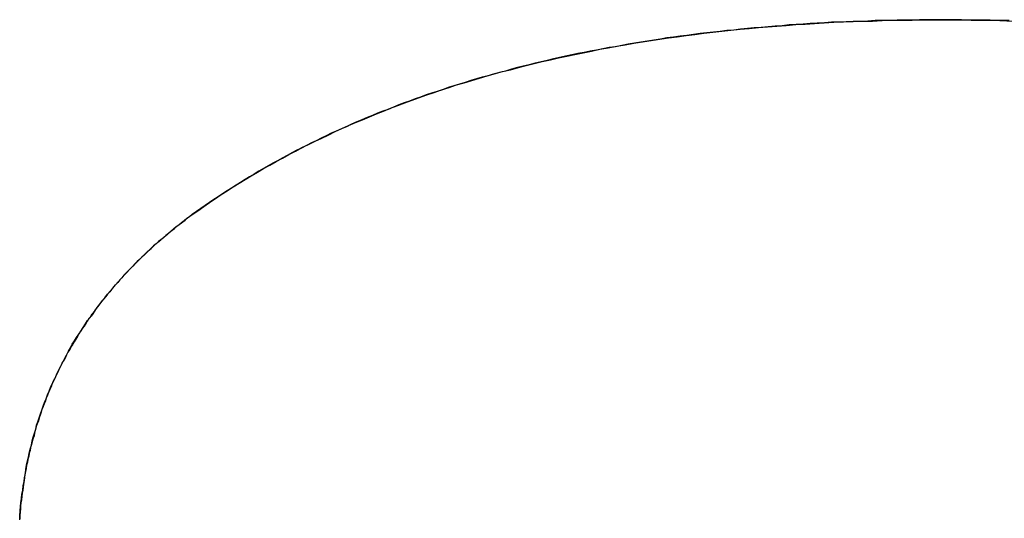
# Model space of a CAD drawing. Extents: x -4.2 to 4.1, y -6.8 to 5.8.
# Tile 123 of 214: x -1.0021 to -0.9794, y -4.0298 to -4.0184. Entities that reach past the tile are written whole.
import ezdxf

# ---------------------------------------------------------------- set-up
doc = ezdxf.new("R2010")
doc.units = 0
doc.layers.get('0').update_dxf_attribs({"linetype": 'CONTINUOUS'})

# ---------------------------------------------------------------- blocks, each defined once
blk = doc.blocks.new('*U1')
for p, q in [((-0.980857, -4.018392, 4.435), (-0.980857, -4.018392, 4.4349)), ((-0.980857, -4.018392, 4.435), (-0.980857, -4.018392, 4.4349)), ((-0.998102, -4.02287, 4.435), (-0.998102, -4.02287, 4.4349)), ((-0.998102, -4.02287, 4.435), (-0.998102, -4.02287, 4.4349))]:
    blk.add_line(p, q)
for points in [[(-0.980857, -4.01839, 4.435), (-0.981031, -4.01839, 4.435), (-0.981204, -4.01839, 4.435), (-0.981376, -4.01839, 4.435), (-0.981548, -4.0184, 4.435), (-0.98172, -4.0184, 4.435), (-0.98189, -4.0184, 4.435), (-0.98206, -4.01841, 4.435), (-0.98223, -4.01841, 4.435), (-0.982399, -4.01841, 4.435), (-0.982567, -4.01842, 4.435), (-0.982735, -4.01843, 4.435), (-0.982902, -4.01843, 4.435), (-0.983069, -4.01844, 4.435), (-0.983234, -4.01845, 4.435), (-0.9834, -4.01845, 4.435), (-0.983564, -4.01846, 4.435), (-0.983729, -4.01847, 4.435), (-0.983892, -4.01848, 4.435), (-0.984055, -4.01849, 4.435), (-0.984217, -4.0185, 4.435), (-0.984379, -4.01851, 4.435), (-0.98454, -4.01853, 4.435), (-0.984701, -4.01854, 4.435), (-0.98486, -4.01855, 4.435), (-0.98502, -4.01857, 4.435), (-0.985178, -4.01858, 4.435), (-0.985336, -4.01859, 4.435), (-0.985494, -4.01861, 4.435), (-0.985651, -4.01863, 4.435), (-0.985807, -4.01864, 4.435), (-0.985963, -4.01866, 4.435), (-0.986118, -4.01868, 4.435), (-0.986272, -4.01869, 4.435), (-0.986426, -4.01871, 4.435), (-0.986579, -4.01873, 4.435), (-0.986732, -4.01875, 4.435), (-0.986884, -4.01877, 4.435), (-0.987036, -4.01879, 4.435), (-0.987186, -4.01881, 4.435), (-0.987337, -4.01884, 4.435), (-0.987486, -4.01886, 4.435), (-0.987635, -4.01888, 4.435), (-0.987784, -4.01891, 4.435), (-0.987932, -4.01893, 4.435), (-0.988079, -4.01895, 4.435), (-0.988225, -4.01898, 4.435), (-0.988372, -4.01901, 4.435), (-0.988517, -4.01903, 4.435), (-0.988662, -4.01906, 4.435), (-0.988806, -4.01909, 4.435), (-0.98895, -4.01911, 4.435), (-0.989093, -4.01914, 4.435), (-0.989235, -4.01917, 4.435), (-0.989377, -4.0192, 4.435), (-0.989518, -4.01923, 4.435), (-0.989659, -4.01926, 4.435), (-0.989799, -4.01929, 4.435), (-0.989938, -4.01933, 4.435), (-0.990077, -4.01936, 4.435), (-0.990215, -4.01939, 4.435), (-0.990353, -4.01943, 4.435), (-0.99049, -4.01946, 4.435), (-0.990626, -4.01949, 4.435), (-0.990762, -4.01953, 4.435), (-0.990897, -4.01957, 4.435), (-0.991032, -4.0196, 4.435), (-0.991166, -4.01964, 4.435), (-0.991299, -4.01968, 4.435), (-0.991432, -4.01971, 4.435), (-0.991564, -4.01975, 4.435), (-0.991695, -4.01979, 4.435), (-0.991826, -4.01983, 4.435), (-0.991957, -4.01987, 4.435), (-0.992087, -4.01991, 4.435), (-0.992216, -4.01995, 4.435), (-0.992344, -4.02, 4.435), (-0.992472, -4.02004, 4.435), (-0.9926, -4.02008, 4.435), (-0.992726, -4.02012, 4.435), (-0.992852, -4.02017, 4.435), (-0.992978, -4.02021, 4.435), (-0.993103, -4.02026, 4.435), (-0.993227, -4.0203, 4.435), (-0.993351, -4.02035, 4.435), (-0.993474, -4.0204, 4.435), (-0.993597, -4.02045, 4.435), (-0.993719, -4.02049, 4.435), (-0.99384, -4.02054, 4.435), (-0.993961, -4.02059, 4.435), (-0.994081, -4.02064, 4.435), (-0.9942, -4.02069, 4.435), (-0.994319, -4.02074, 4.435), (-0.994437, -4.02079, 4.435), (-0.994555, -4.02085, 4.435), (-0.994672, -4.0209, 4.435), (-0.994789, -4.02095, 4.435), (-0.994905, -4.021, 4.435), (-0.99502, -4.02106, 4.435), (-0.995135, -4.02111, 4.435), (-0.995249, -4.02117, 4.435), (-0.995362, -4.02122, 4.435), (-0.995475, -4.02128, 4.435), (-0.995587, -4.02134, 4.435), (-0.995699, -4.02139, 4.435), (-0.99581, -4.02145, 4.435), (-0.995921, -4.02151, 4.435), (-0.996031, -4.02157, 4.435), (-0.99614, -4.02163, 4.435), (-0.996249, -4.02169, 4.435), (-0.996357, -4.02175, 4.435), (-0.996464, -4.02181, 4.435), (-0.996571, -4.02187, 4.435), (-0.996677, -4.02194, 4.435), (-0.996783, -4.022, 4.435), (-0.996888, -4.02206, 4.435), (-0.996992, -4.02213, 4.435), (-0.997096, -4.02219, 4.435), (-0.997199, -4.02226, 4.435), (-0.997302, -4.02232, 4.435), (-0.997404, -4.02239, 4.435), (-0.997506, -4.02246, 4.435), (-0.997606, -4.02252, 4.435), (-0.997707, -4.02259, 4.435), (-0.997806, -4.02266, 4.435), (-0.997905, -4.02273, 4.435), (-0.998004, -4.0228, 4.435), (-0.998102, -4.02287, 4.435)], [(-0.980857, -4.01839, 4.435), (-0.981031, -4.01839, 4.435), (-0.981204, -4.01839, 4.435), (-0.981376, -4.01839, 4.435), (-0.981548, -4.0184, 4.435), (-0.98172, -4.0184, 4.435), (-0.98189, -4.0184, 4.435), (-0.98206, -4.01841, 4.435), (-0.98223, -4.01841, 4.435), (-0.982399, -4.01841, 4.435), (-0.982567, -4.01842, 4.435), (-0.982735, -4.01843, 4.435), (-0.982902, -4.01843, 4.435), (-0.983069, -4.01844, 4.435), (-0.983234, -4.01845, 4.435), (-0.9834, -4.01845, 4.435), (-0.983564, -4.01846, 4.435), (-0.983729, -4.01847, 4.435), (-0.983892, -4.01848, 4.435), (-0.984055, -4.01849, 4.435), (-0.984217, -4.0185, 4.435), (-0.984379, -4.01851, 4.435), (-0.98454, -4.01853, 4.435), (-0.984701, -4.01854, 4.435), (-0.98486, -4.01855, 4.435), (-0.98502, -4.01857, 4.435), (-0.985178, -4.01858, 4.435), (-0.985336, -4.01859, 4.435), (-0.985494, -4.01861, 4.435), (-0.985651, -4.01863, 4.435), (-0.985807, -4.01864, 4.435), (-0.985963, -4.01866, 4.435), (-0.986118, -4.01868, 4.435), (-0.986272, -4.01869, 4.435), (-0.986426, -4.01871, 4.435), (-0.986579, -4.01873, 4.435), (-0.986732, -4.01875, 4.435), (-0.986884, -4.01877, 4.435), (-0.987036, -4.01879, 4.435), (-0.987186, -4.01881, 4.435), (-0.987337, -4.01884, 4.435), (-0.987486, -4.01886, 4.435), (-0.987635, -4.01888, 4.435), (-0.987784, -4.01891, 4.435), (-0.987932, -4.01893, 4.435), (-0.988079, -4.01895, 4.435), (-0.988225, -4.01898, 4.435), (-0.988372, -4.01901, 4.435), (-0.988517, -4.01903, 4.435), (-0.988662, -4.01906, 4.435), (-0.988806, -4.01909, 4.435), (-0.98895, -4.01911, 4.435), (-0.989093, -4.01914, 4.435), (-0.989235, -4.01917, 4.435), (-0.989377, -4.0192, 4.435), (-0.989518, -4.01923, 4.435), (-0.989659, -4.01926, 4.435), (-0.989799, -4.01929, 4.435), (-0.989938, -4.01933, 4.435), (-0.990077, -4.01936, 4.435), (-0.990215, -4.01939, 4.435), (-0.990353, -4.01943, 4.435), (-0.99049, -4.01946, 4.435), (-0.990626, -4.01949, 4.435), (-0.990762, -4.01953, 4.435), (-0.990897, -4.01957, 4.435), (-0.991032, -4.0196, 4.435), (-0.991166, -4.01964, 4.435), (-0.991299, -4.01968, 4.435), (-0.991432, -4.01971, 4.435), (-0.991564, -4.01975, 4.435), (-0.991695, -4.01979, 4.435), (-0.991826, -4.01983, 4.435), (-0.991957, -4.01987, 4.435), (-0.992087, -4.01991, 4.435), (-0.992216, -4.01995, 4.435), (-0.992344, -4.02, 4.435), (-0.992472, -4.02004, 4.435), (-0.9926, -4.02008, 4.435), (-0.992726, -4.02012, 4.435), (-0.992852, -4.02017, 4.435), (-0.992978, -4.02021, 4.435), (-0.993103, -4.02026, 4.435), (-0.993227, -4.0203, 4.435), (-0.993351, -4.02035, 4.435), (-0.993474, -4.0204, 4.435), (-0.993597, -4.02045, 4.435), (-0.993719, -4.02049, 4.435), (-0.99384, -4.02054, 4.435), (-0.993961, -4.02059, 4.435), (-0.994081, -4.02064, 4.435), (-0.9942, -4.02069, 4.435), (-0.994319, -4.02074, 4.435), (-0.994437, -4.02079, 4.435), (-0.994555, -4.02085, 4.435), (-0.994672, -4.0209, 4.435), (-0.994789, -4.02095, 4.435), (-0.994905, -4.021, 4.435), (-0.99502, -4.02106, 4.435), (-0.995135, -4.02111, 4.435), (-0.995249, -4.02117, 4.435), (-0.995362, -4.02122, 4.435), (-0.995475, -4.02128, 4.435), (-0.995587, -4.02134, 4.435), (-0.995699, -4.02139, 4.435), (-0.99581, -4.02145, 4.435), (-0.995921, -4.02151, 4.435), (-0.996031, -4.02157, 4.435), (-0.99614, -4.02163, 4.435), (-0.996249, -4.02169, 4.435), (-0.996357, -4.02175, 4.435), (-0.996464, -4.02181, 4.435), (-0.996571, -4.02187, 4.435), (-0.996677, -4.02194, 4.435), (-0.996783, -4.022, 4.435), (-0.996888, -4.02206, 4.435), (-0.996992, -4.02213, 4.435), (-0.997096, -4.02219, 4.435), (-0.997199, -4.02226, 4.435), (-0.997302, -4.02232, 4.435), (-0.997404, -4.02239, 4.435), (-0.997506, -4.02246, 4.435), (-0.997606, -4.02252, 4.435), (-0.997707, -4.02259, 4.435), (-0.997806, -4.02266, 4.435), (-0.997905, -4.02273, 4.435), (-0.998004, -4.0228, 4.435), (-0.998102, -4.02287, 4.435)], [(-0.998102, -4.02287, 4.4349), (-0.997971, -4.02278, 4.4349), (-0.997839, -4.02268, 4.4349), (-0.997706, -4.02259, 4.4349), (-0.997571, -4.0225, 4.4349), (-0.997436, -4.02241, 4.4349), (-0.9973, -4.02232, 4.4349), (-0.997163, -4.02223, 4.4349), (-0.997024, -4.02215, 4.4349), (-0.996885, -4.02206, 4.4349), (-0.996744, -4.02198, 4.4349), (-0.996602, -4.02189, 4.4349), (-0.99646, -4.02181, 4.4349), (-0.996316, -4.02173, 4.4349), (-0.996171, -4.02165, 4.4349), (-0.996025, -4.02157, 4.4349), (-0.995878, -4.02149, 4.4349), (-0.99573, -4.02141, 4.4349), (-0.99558, -4.02133, 4.4349), (-0.99543, -4.02126, 4.4349), (-0.995279, -4.02118, 4.4349), (-0.995126, -4.02111, 4.4349), (-0.994973, -4.02104, 4.4349), (-0.994818, -4.02096, 4.4349), (-0.994662, -4.02089, 4.4349), (-0.994506, -4.02082, 4.4349), (-0.994348, -4.02075, 4.4349), (-0.994189, -4.02069, 4.4349), (-0.994029, -4.02062, 4.4349), (-0.993868, -4.02055, 4.4349), (-0.993706, -4.02049, 4.4349), (-0.993543, -4.02042, 4.4349), (-0.993378, -4.02036, 4.4349), (-0.993213, -4.0203, 4.4349), (-0.993046, -4.02024, 4.4349), (-0.992879, -4.02018, 4.4349), (-0.99271, -4.02012, 4.4349), (-0.992541, -4.02006, 4.4349), (-0.99237, -4.02, 4.4349), (-0.992198, -4.01995, 4.4349), (-0.992025, -4.01989, 4.4349), (-0.991851, -4.01984, 4.4349), (-0.991676, -4.01979, 4.4349), (-0.9915, -4.01973, 4.4349), (-0.991323, -4.01968, 4.4349), (-0.991144, -4.01963, 4.4349), (-0.990965, -4.01958, 4.4349), (-0.990785, -4.01954, 4.4349), (-0.990603, -4.01949, 4.4349), (-0.99042, -4.01944, 4.4349), (-0.990237, -4.0194, 4.4349), (-0.990052, -4.01935, 4.4349), (-0.989866, -4.01931, 4.4349), (-0.989679, -4.01927, 4.4349), (-0.989491, -4.01923, 4.4349), (-0.989302, -4.01919, 4.4349), (-0.989112, -4.01915, 4.4349), (-0.988921, -4.01911, 4.4349), (-0.988729, -4.01907, 4.4349), (-0.988535, -4.01904, 4.4349), (-0.988341, -4.019, 4.4349), (-0.988145, -4.01897, 4.4349), (-0.987949, -4.01893, 4.4349), (-0.987751, -4.0189, 4.4349), (-0.987552, -4.01887, 4.4349), (-0.987352, -4.01884, 4.4349), (-0.987152, -4.01881, 4.4349), (-0.98695, -4.01878, 4.4349), (-0.986747, -4.01875, 4.4349), (-0.986542, -4.01873, 4.4349), (-0.986337, -4.0187, 4.4349), (-0.986131, -4.01868, 4.4349), (-0.985924, -4.01865, 4.4349), (-0.985715, -4.01863, 4.4349), (-0.985506, -4.01861, 4.4349), (-0.985295, -4.01859, 4.4349), (-0.985083, -4.01857, 4.4349), (-0.984871, -4.01855, 4.4349), (-0.984657, -4.01854, 4.4349), (-0.984442, -4.01852, 4.4349), (-0.984226, -4.0185, 4.4349), (-0.984009, -4.01849, 4.4349), (-0.983791, -4.01848, 4.4349), (-0.983571, -4.01846, 4.4349), (-0.983351, -4.01845, 4.4349), (-0.98313, -4.01844, 4.4349), (-0.982907, -4.01843, 4.4349), (-0.982684, -4.01842, 4.4349), (-0.982459, -4.01842, 4.4349), (-0.982234, -4.01841, 4.4349), (-0.982007, -4.0184, 4.4349), (-0.981779, -4.0184, 4.4349), (-0.98155, -4.0184, 4.4349), (-0.98132, -4.01839, 4.4349), (-0.981089, -4.01839, 4.4349), (-0.980857, -4.01839, 4.4349)], [(-0.998102, -4.02287, 4.4349), (-0.997971, -4.02278, 4.4349), (-0.997839, -4.02268, 4.4349), (-0.997706, -4.02259, 4.4349), (-0.997571, -4.0225, 4.4349), (-0.997436, -4.02241, 4.4349), (-0.9973, -4.02232, 4.4349), (-0.997163, -4.02223, 4.4349), (-0.997024, -4.02215, 4.4349), (-0.996885, -4.02206, 4.4349), (-0.996744, -4.02198, 4.4349), (-0.996602, -4.02189, 4.4349), (-0.99646, -4.02181, 4.4349), (-0.996316, -4.02173, 4.4349), (-0.996171, -4.02165, 4.4349), (-0.996025, -4.02157, 4.4349), (-0.995878, -4.02149, 4.4349), (-0.99573, -4.02141, 4.4349), (-0.99558, -4.02133, 4.4349), (-0.99543, -4.02126, 4.4349), (-0.995279, -4.02118, 4.4349), (-0.995126, -4.02111, 4.4349), (-0.994973, -4.02104, 4.4349), (-0.994818, -4.02096, 4.4349), (-0.994662, -4.02089, 4.4349), (-0.994506, -4.02082, 4.4349), (-0.994348, -4.02075, 4.4349), (-0.994189, -4.02069, 4.4349), (-0.994029, -4.02062, 4.4349), (-0.993868, -4.02055, 4.4349), (-0.993706, -4.02049, 4.4349), (-0.993543, -4.02042, 4.4349), (-0.993378, -4.02036, 4.4349), (-0.993213, -4.0203, 4.4349), (-0.993046, -4.02024, 4.4349), (-0.992879, -4.02018, 4.4349), (-0.99271, -4.02012, 4.4349), (-0.992541, -4.02006, 4.4349), (-0.99237, -4.02, 4.4349), (-0.992198, -4.01995, 4.4349), (-0.992025, -4.01989, 4.4349), (-0.991851, -4.01984, 4.4349), (-0.991676, -4.01979, 4.4349), (-0.9915, -4.01973, 4.4349), (-0.991323, -4.01968, 4.4349), (-0.991144, -4.01963, 4.4349), (-0.990965, -4.01958, 4.4349), (-0.990785, -4.01954, 4.4349), (-0.990603, -4.01949, 4.4349), (-0.99042, -4.01944, 4.4349), (-0.990237, -4.0194, 4.4349), (-0.990052, -4.01935, 4.4349), (-0.989866, -4.01931, 4.4349), (-0.989679, -4.01927, 4.4349), (-0.989491, -4.01923, 4.4349), (-0.989302, -4.01919, 4.4349), (-0.989112, -4.01915, 4.4349), (-0.988921, -4.01911, 4.4349), (-0.988729, -4.01907, 4.4349), (-0.988535, -4.01904, 4.4349), (-0.988341, -4.019, 4.4349), (-0.988145, -4.01897, 4.4349), (-0.987949, -4.01893, 4.4349), (-0.987751, -4.0189, 4.4349), (-0.987552, -4.01887, 4.4349), (-0.987352, -4.01884, 4.4349), (-0.987152, -4.01881, 4.4349), (-0.98695, -4.01878, 4.4349), (-0.986747, -4.01875, 4.4349), (-0.986542, -4.01873, 4.4349), (-0.986337, -4.0187, 4.4349), (-0.986131, -4.01868, 4.4349), (-0.985924, -4.01865, 4.4349), (-0.985715, -4.01863, 4.4349), (-0.985506, -4.01861, 4.4349), (-0.985295, -4.01859, 4.4349), (-0.985083, -4.01857, 4.4349), (-0.984871, -4.01855, 4.4349), (-0.984657, -4.01854, 4.4349), (-0.984442, -4.01852, 4.4349), (-0.984226, -4.0185, 4.4349), (-0.984009, -4.01849, 4.4349), (-0.983791, -4.01848, 4.4349), (-0.983571, -4.01846, 4.4349), (-0.983351, -4.01845, 4.4349), (-0.98313, -4.01844, 4.4349), (-0.982907, -4.01843, 4.4349), (-0.982684, -4.01842, 4.4349), (-0.982459, -4.01842, 4.4349), (-0.982234, -4.01841, 4.4349), (-0.982007, -4.0184, 4.4349), (-0.981779, -4.0184, 4.4349), (-0.98155, -4.0184, 4.4349), (-0.98132, -4.01839, 4.4349), (-0.981089, -4.01839, 4.4349), (-0.980857, -4.01839, 4.4349)], [(-0.979321, -4.01841, 4.435), (-0.979537, -4.01841, 4.435), (-0.979754, -4.0184, 4.435), (-0.979972, -4.0184, 4.435), (-0.980192, -4.0184, 4.435), (-0.980412, -4.01839, 4.435), (-0.980634, -4.01839, 4.435), (-0.980857, -4.01839, 4.435)], [(-0.979321, -4.01841, 4.435), (-0.979537, -4.01841, 4.435), (-0.979754, -4.0184, 4.435), (-0.979972, -4.0184, 4.435), (-0.980192, -4.0184, 4.435), (-0.980412, -4.01839, 4.435), (-0.980634, -4.01839, 4.435), (-0.980857, -4.01839, 4.435)], [(-0.980857, -4.01839, 4.4349), (-0.980522, -4.01839, 4.4349), (-0.98019, -4.0184, 4.4349), (-0.979861, -4.0184, 4.4349), (-0.979534, -4.01841, 4.4349), (-0.97921, -4.01842, 4.4349)], [(-0.980857, -4.01839, 4.4349), (-0.980522, -4.01839, 4.4349), (-0.98019, -4.0184, 4.4349), (-0.979861, -4.0184, 4.4349), (-0.979534, -4.01841, 4.4349), (-0.97921, -4.01842, 4.4349)], [(-0.998102, -4.02287, 4.435), (-0.998164, -4.02292, 4.435), (-0.998227, -4.02296, 4.435), (-0.998288, -4.02301, 4.435), (-0.99835, -4.02306, 4.435), (-0.99841, -4.02311, 4.435), (-0.998471, -4.02315, 4.435), (-0.998531, -4.0232, 4.435), (-0.99859, -4.02325, 4.435), (-0.998649, -4.0233, 4.435), (-0.998707, -4.02335, 4.435), (-0.998765, -4.0234, 4.435), (-0.998822, -4.02345, 4.435), (-0.998879, -4.02349, 4.435), (-0.998935, -4.02354, 4.435), (-0.998991, -4.02359, 4.435), (-0.999046, -4.02364, 4.435), (-0.999101, -4.02369, 4.435), (-0.999155, -4.02375, 4.435), (-0.999209, -4.0238, 4.435), (-0.999263, -4.02385, 4.435), (-0.999316, -4.0239, 4.435), (-0.999368, -4.02395, 4.435), (-0.99942, -4.024, 4.435), (-0.999471, -4.02405, 4.435), (-0.999522, -4.02411, 4.435), (-0.999572, -4.02416, 4.435), (-0.999622, -4.02421, 4.435), (-0.999672, -4.02426, 4.435), (-0.99972, -4.02432, 4.435), (-0.999769, -4.02437, 4.435), (-0.999817, -4.02443, 4.435), (-0.999864, -4.02448, 4.435), (-0.999911, -4.02453, 4.435), (-0.999957, -4.02459, 4.435), (-1, -4.02464, 4.435), (-1.00005, -4.0247, 4.435), (-1.00009, -4.02475, 4.435), (-1.00014, -4.02481, 4.435), (-1.00018, -4.02486, 4.435), (-1.00023, -4.02492, 4.435), (-1.00027, -4.02498, 4.435), (-1.00031, -4.02503, 4.435), (-1.00035, -4.02509, 4.435), (-1.00039, -4.02515, 4.435), (-1.00043, -4.0252, 4.435), (-1.00048, -4.02526, 4.435), (-1.00052, -4.02532, 4.435), (-1.00055, -4.02537, 4.435), (-1.00059, -4.02543, 4.435), (-1.00063, -4.02549, 4.435), (-1.00067, -4.02555, 4.435), (-1.00071, -4.02561, 4.435), (-1.00074, -4.02567, 4.435), (-1.00078, -4.02573, 4.435), (-1.00082, -4.02579, 4.435), (-1.00085, -4.02585, 4.435), (-1.00089, -4.0259, 4.435), (-1.00092, -4.02597, 4.435), (-1.00096, -4.02603, 4.435), (-1.00099, -4.02609, 4.435), (-1.00102, -4.02615, 4.435), (-1.00105, -4.02621, 4.435), (-1.00109, -4.02627, 4.435), (-1.00112, -4.02633, 4.435), (-1.00115, -4.02639, 4.435), (-1.00118, -4.02645, 4.435), (-1.00121, -4.02652, 4.435), (-1.00124, -4.02658, 4.435), (-1.00127, -4.02664, 4.435), (-1.0013, -4.0267, 4.435), (-1.00133, -4.02677, 4.435), (-1.00135, -4.02683, 4.435), (-1.00138, -4.02689, 4.435), (-1.00141, -4.02696, 4.435), (-1.00143, -4.02702, 4.435), (-1.00146, -4.02709, 4.435), (-1.00148, -4.02715, 4.435), (-1.00151, -4.02722, 4.435), (-1.00153, -4.02728, 4.435), (-1.00156, -4.02735, 4.435), (-1.00158, -4.02741, 4.435), (-1.0016, -4.02748, 4.435), (-1.00162, -4.02754, 4.435), (-1.00164, -4.02761, 4.435), (-1.00167, -4.02768, 4.435), (-1.00169, -4.02774, 4.435), (-1.00171, -4.02781, 4.435), (-1.00173, -4.02788, 4.435), (-1.00174, -4.02795, 4.435), (-1.00176, -4.02801, 4.435), (-1.00178, -4.02808, 4.435), (-1.0018, -4.02815, 4.435), (-1.00182, -4.02822, 4.435), (-1.00183, -4.02829, 4.435), (-1.00185, -4.02835, 4.435), (-1.00186, -4.02842, 4.435), (-1.00188, -4.02849, 4.435), (-1.00189, -4.02856, 4.435), (-1.00191, -4.02863, 4.435), (-1.00192, -4.0287, 4.435), (-1.00194, -4.02877, 4.435), (-1.00195, -4.02884, 4.435), (-1.00196, -4.02891, 4.435), (-1.00197, -4.02898, 4.435), (-1.00198, -4.02906, 4.435), (-1.00199, -4.02913, 4.435), (-1.002, -4.0292, 4.435), (-1.00201, -4.02927, 4.435), (-1.00202, -4.02934, 4.435), (-1.00203, -4.02942, 4.435), (-1.00204, -4.02949, 4.435), (-1.00205, -4.02956, 4.435), (-1.00205, -4.02963, 4.435), (-1.00206, -4.02971, 4.435), (-1.00207, -4.02978, 4.435), (-1.00207, -4.02986, 4.435)], [(-0.998102, -4.02287, 4.435), (-0.998164, -4.02292, 4.435), (-0.998227, -4.02296, 4.435), (-0.998288, -4.02301, 4.435), (-0.99835, -4.02306, 4.435), (-0.99841, -4.02311, 4.435), (-0.998471, -4.02315, 4.435), (-0.998531, -4.0232, 4.435), (-0.99859, -4.02325, 4.435), (-0.998649, -4.0233, 4.435), (-0.998707, -4.02335, 4.435), (-0.998765, -4.0234, 4.435), (-0.998822, -4.02345, 4.435), (-0.998879, -4.02349, 4.435), (-0.998935, -4.02354, 4.435), (-0.998991, -4.02359, 4.435), (-0.999046, -4.02364, 4.435), (-0.999101, -4.02369, 4.435), (-0.999155, -4.02375, 4.435), (-0.999209, -4.0238, 4.435), (-0.999263, -4.02385, 4.435), (-0.999316, -4.0239, 4.435), (-0.999368, -4.02395, 4.435), (-0.99942, -4.024, 4.435), (-0.999471, -4.02405, 4.435), (-0.999522, -4.02411, 4.435), (-0.999572, -4.02416, 4.435), (-0.999622, -4.02421, 4.435), (-0.999672, -4.02426, 4.435), (-0.99972, -4.02432, 4.435), (-0.999769, -4.02437, 4.435), (-0.999817, -4.02443, 4.435), (-0.999864, -4.02448, 4.435), (-0.999911, -4.02453, 4.435), (-0.999957, -4.02459, 4.435), (-1, -4.02464, 4.435), (-1.00005, -4.0247, 4.435), (-1.00009, -4.02475, 4.435), (-1.00014, -4.02481, 4.435), (-1.00018, -4.02486, 4.435), (-1.00023, -4.02492, 4.435), (-1.00027, -4.02498, 4.435), (-1.00031, -4.02503, 4.435), (-1.00035, -4.02509, 4.435), (-1.00039, -4.02515, 4.435), (-1.00043, -4.0252, 4.435), (-1.00048, -4.02526, 4.435), (-1.00052, -4.02532, 4.435), (-1.00055, -4.02537, 4.435), (-1.00059, -4.02543, 4.435), (-1.00063, -4.02549, 4.435), (-1.00067, -4.02555, 4.435), (-1.00071, -4.02561, 4.435), (-1.00074, -4.02567, 4.435), (-1.00078, -4.02573, 4.435), (-1.00082, -4.02579, 4.435), (-1.00085, -4.02585, 4.435), (-1.00089, -4.0259, 4.435), (-1.00092, -4.02597, 4.435), (-1.00096, -4.02603, 4.435), (-1.00099, -4.02609, 4.435), (-1.00102, -4.02615, 4.435), (-1.00105, -4.02621, 4.435), (-1.00109, -4.02627, 4.435), (-1.00112, -4.02633, 4.435), (-1.00115, -4.02639, 4.435), (-1.00118, -4.02645, 4.435), (-1.00121, -4.02652, 4.435), (-1.00124, -4.02658, 4.435), (-1.00127, -4.02664, 4.435), (-1.0013, -4.0267, 4.435), (-1.00133, -4.02677, 4.435), (-1.00135, -4.02683, 4.435), (-1.00138, -4.02689, 4.435), (-1.00141, -4.02696, 4.435), (-1.00143, -4.02702, 4.435), (-1.00146, -4.02709, 4.435), (-1.00148, -4.02715, 4.435), (-1.00151, -4.02722, 4.435), (-1.00153, -4.02728, 4.435), (-1.00156, -4.02735, 4.435), (-1.00158, -4.02741, 4.435), (-1.0016, -4.02748, 4.435), (-1.00162, -4.02754, 4.435), (-1.00164, -4.02761, 4.435), (-1.00167, -4.02768, 4.435), (-1.00169, -4.02774, 4.435), (-1.00171, -4.02781, 4.435), (-1.00173, -4.02788, 4.435), (-1.00174, -4.02795, 4.435), (-1.00176, -4.02801, 4.435), (-1.00178, -4.02808, 4.435), (-1.0018, -4.02815, 4.435), (-1.00182, -4.02822, 4.435), (-1.00183, -4.02829, 4.435), (-1.00185, -4.02835, 4.435), (-1.00186, -4.02842, 4.435), (-1.00188, -4.02849, 4.435), (-1.00189, -4.02856, 4.435), (-1.00191, -4.02863, 4.435), (-1.00192, -4.0287, 4.435), (-1.00194, -4.02877, 4.435), (-1.00195, -4.02884, 4.435), (-1.00196, -4.02891, 4.435), (-1.00197, -4.02898, 4.435), (-1.00198, -4.02906, 4.435), (-1.00199, -4.02913, 4.435), (-1.002, -4.0292, 4.435), (-1.00201, -4.02927, 4.435), (-1.00202, -4.02934, 4.435), (-1.00203, -4.02942, 4.435), (-1.00204, -4.02949, 4.435), (-1.00205, -4.02956, 4.435), (-1.00205, -4.02963, 4.435), (-1.00206, -4.02971, 4.435), (-1.00207, -4.02978, 4.435), (-1.00207, -4.02986, 4.435)], [(-1.00207, -4.02988, 4.4349), (-1.00207, -4.02978, 4.4349), (-1.00206, -4.02968, 4.4349), (-1.00205, -4.02958, 4.4349), (-1.00204, -4.02949, 4.4349), (-1.00203, -4.02939, 4.4349), (-1.00202, -4.02929, 4.4349), (-1.002, -4.0292, 4.4349), (-1.00199, -4.0291, 4.4349), (-1.00197, -4.029, 4.4349), (-1.00196, -4.02891, 4.4349), (-1.00194, -4.02882, 4.4349), (-1.00193, -4.02872, 4.4349), (-1.00191, -4.02863, 4.4349), (-1.00189, -4.02853, 4.4349), (-1.00187, -4.02844, 4.4349), (-1.00185, -4.02835, 4.4349), (-1.00183, -4.02826, 4.4349), (-1.0018, -4.02817, 4.4349), (-1.00178, -4.02807, 4.4349), (-1.00176, -4.02798, 4.4349), (-1.00173, -4.02789, 4.4349), (-1.0017, -4.0278, 4.4349), (-1.00168, -4.02771, 4.4349), (-1.00165, -4.02763, 4.4349), (-1.00162, -4.02754, 4.4349), (-1.00159, -4.02745, 4.4349), (-1.00156, -4.02736, 4.4349), (-1.00153, -4.02727, 4.4349), (-1.0015, -4.02719, 4.4349), (-1.00146, -4.0271, 4.4349), (-1.00143, -4.02701, 4.4349), (-1.00139, -4.02693, 4.4349), (-1.00136, -4.02684, 4.4349), (-1.00132, -4.02676, 4.4349), (-1.00128, -4.02667, 4.4349), (-1.00124, -4.02659, 4.4349), (-1.00121, -4.02651, 4.4349), (-1.00116, -4.02642, 4.4349), (-1.00112, -4.02634, 4.4349), (-1.00108, -4.02626, 4.4349), (-1.00104, -4.02618, 4.4349), (-1.00099, -4.0261, 4.4349), (-1.00095, -4.02601, 4.4349), (-1.0009, -4.02593, 4.4349), (-1.00086, -4.02585, 4.4349), (-1.00081, -4.02577, 4.4349), (-1.00076, -4.02569, 4.4349), (-1.00071, -4.02562, 4.4349), (-1.00066, -4.02554, 4.4349), (-1.00061, -4.02546, 4.4349), (-1.00056, -4.02538, 4.4349), (-1.00051, -4.0253, 4.4349), (-1.00045, -4.02523, 4.4349), (-1.0004, -4.02515, 4.4349), (-1.00034, -4.02508, 4.4349), (-1.00029, -4.025, 4.4349), (-1.00023, -4.02493, 4.4349), (-1.00017, -4.02485, 4.4349), (-1.00011, -4.02478, 4.4349), (-1.00005, -4.0247, 4.4349), (-0.999992, -4.02463, 4.4349), (-0.999931, -4.02456, 4.4349), (-0.999868, -4.02448, 4.4349), (-0.999805, -4.02441, 4.4349), (-0.99974, -4.02434, 4.4349), (-0.999675, -4.02427, 4.4349), (-0.999609, -4.0242, 4.4349), (-0.999542, -4.02413, 4.4349), (-0.999474, -4.02406, 4.4349), (-0.999406, -4.02399, 4.4349), (-0.999336, -4.02392, 4.4349), (-0.999265, -4.02385, 4.4349), (-0.999194, -4.02378, 4.4349), (-0.999122, -4.02371, 4.4349), (-0.999049, -4.02365, 4.4349), (-0.998975, -4.02358, 4.4349), (-0.9989, -4.02351, 4.4349), (-0.998824, -4.02345, 4.4349), (-0.998747, -4.02338, 4.4349), (-0.99867, -4.02332, 4.4349), (-0.998591, -4.02325, 4.4349), (-0.998512, -4.02319, 4.4349), (-0.998431, -4.02312, 4.4349), (-0.99835, -4.02306, 4.4349), (-0.998268, -4.023, 4.4349), (-0.998185, -4.02293, 4.4349), (-0.998102, -4.02287, 4.4349)], [(-1.00207, -4.02988, 4.4349), (-1.00207, -4.02978, 4.4349), (-1.00206, -4.02968, 4.4349), (-1.00205, -4.02958, 4.4349), (-1.00204, -4.02949, 4.4349), (-1.00203, -4.02939, 4.4349), (-1.00202, -4.02929, 4.4349), (-1.002, -4.0292, 4.4349), (-1.00199, -4.0291, 4.4349), (-1.00197, -4.029, 4.4349), (-1.00196, -4.02891, 4.4349), (-1.00194, -4.02882, 4.4349), (-1.00193, -4.02872, 4.4349), (-1.00191, -4.02863, 4.4349), (-1.00189, -4.02853, 4.4349), (-1.00187, -4.02844, 4.4349), (-1.00185, -4.02835, 4.4349), (-1.00183, -4.02826, 4.4349), (-1.0018, -4.02817, 4.4349), (-1.00178, -4.02807, 4.4349), (-1.00176, -4.02798, 4.4349), (-1.00173, -4.02789, 4.4349), (-1.0017, -4.0278, 4.4349), (-1.00168, -4.02771, 4.4349), (-1.00165, -4.02763, 4.4349), (-1.00162, -4.02754, 4.4349), (-1.00159, -4.02745, 4.4349), (-1.00156, -4.02736, 4.4349), (-1.00153, -4.02727, 4.4349), (-1.0015, -4.02719, 4.4349), (-1.00146, -4.0271, 4.4349), (-1.00143, -4.02701, 4.4349), (-1.00139, -4.02693, 4.4349), (-1.00136, -4.02684, 4.4349), (-1.00132, -4.02676, 4.4349), (-1.00128, -4.02667, 4.4349), (-1.00124, -4.02659, 4.4349), (-1.00121, -4.02651, 4.4349), (-1.00116, -4.02642, 4.4349), (-1.00112, -4.02634, 4.4349), (-1.00108, -4.02626, 4.4349), (-1.00104, -4.02618, 4.4349), (-1.00099, -4.0261, 4.4349), (-1.00095, -4.02601, 4.4349), (-1.0009, -4.02593, 4.4349), (-1.00086, -4.02585, 4.4349), (-1.00081, -4.02577, 4.4349), (-1.00076, -4.02569, 4.4349), (-1.00071, -4.02562, 4.4349), (-1.00066, -4.02554, 4.4349), (-1.00061, -4.02546, 4.4349), (-1.00056, -4.02538, 4.4349), (-1.00051, -4.0253, 4.4349), (-1.00045, -4.02523, 4.4349), (-1.0004, -4.02515, 4.4349), (-1.00034, -4.02508, 4.4349), (-1.00029, -4.025, 4.4349), (-1.00023, -4.02493, 4.4349), (-1.00017, -4.02485, 4.4349), (-1.00011, -4.02478, 4.4349), (-1.00005, -4.0247, 4.4349), (-0.999992, -4.02463, 4.4349), (-0.999931, -4.02456, 4.4349), (-0.999868, -4.02448, 4.4349), (-0.999805, -4.02441, 4.4349), (-0.99974, -4.02434, 4.4349), (-0.999675, -4.02427, 4.4349), (-0.999609, -4.0242, 4.4349), (-0.999542, -4.02413, 4.4349), (-0.999474, -4.02406, 4.4349), (-0.999406, -4.02399, 4.4349), (-0.999336, -4.02392, 4.4349), (-0.999265, -4.02385, 4.4349), (-0.999194, -4.02378, 4.4349), (-0.999122, -4.02371, 4.4349), (-0.999049, -4.02365, 4.4349), (-0.998975, -4.02358, 4.4349), (-0.9989, -4.02351, 4.4349), (-0.998824, -4.02345, 4.4349), (-0.998747, -4.02338, 4.4349), (-0.99867, -4.02332, 4.4349), (-0.998591, -4.02325, 4.4349), (-0.998512, -4.02319, 4.4349), (-0.998431, -4.02312, 4.4349), (-0.99835, -4.02306, 4.4349), (-0.998268, -4.023, 4.4349), (-0.998185, -4.02293, 4.4349), (-0.998102, -4.02287, 4.4349)]]:
    blk.add_polyline3d(points)

msp = doc.modelspace()

# ---------------------------------------------------------------- block references
msp.add_blockref('*U1', (0, 0))

doc.saveas('drawing.dxf')
